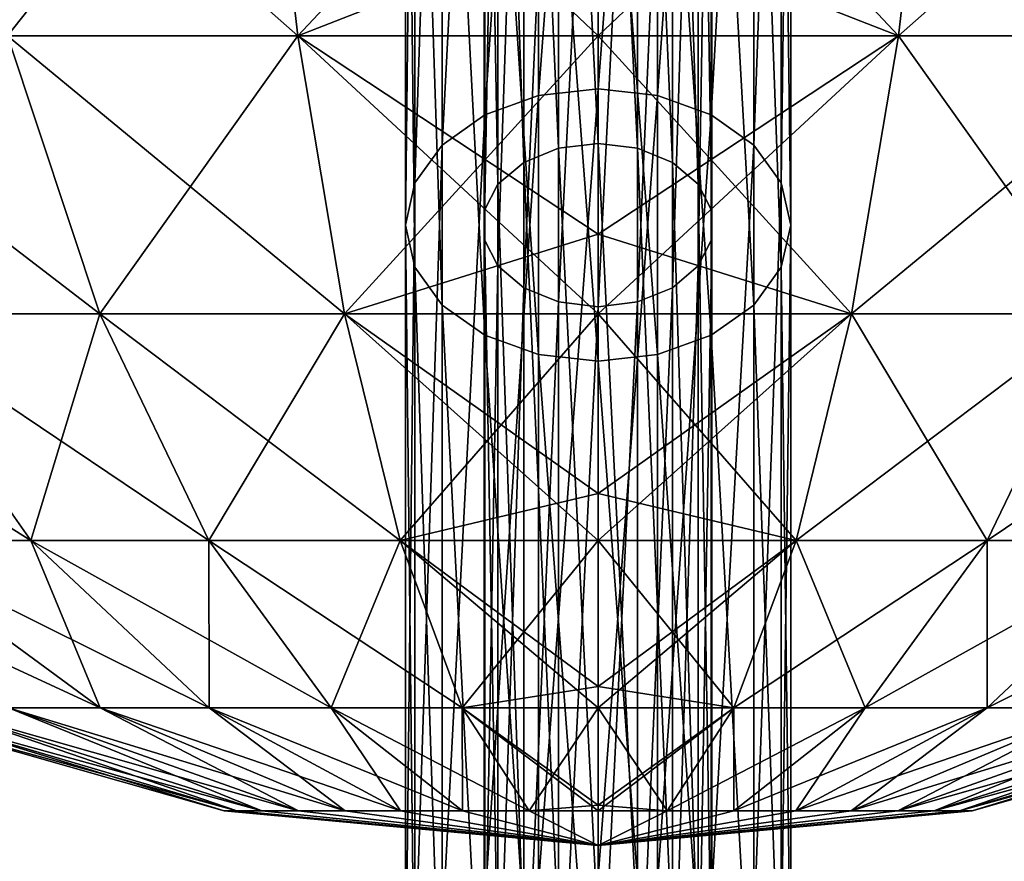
# Model space of a CAD drawing. Header units: millimetres. Extents: x -125 to 125, y -812 to 66.
# Tile 13 of 29: x -23 to 16, y -103 to -71. Entities that reach past the tile are written whole.
import ezdxf

# ---------------------------------------------------------------- set-up
doc = ezdxf.new("R2010")
doc.units = ezdxf.units.MM
doc.header["$LTSCALE"] = 52.148148
for name, color, linetype in [('12', 7, 'CONTINUOUS'), ('13', 7, 'CONTINUOUS'), ('21', 7, 'CONTINUOUS'), ('22', 7, 'CONTINUOUS'), ('27', 7, 'CONTINUOUS'), ('28', 7, 'CONTINUOUS')]:
    doc.layers.add(name, color=color, linetype=linetype)

msp = doc.modelspace()

# ---------------------------------------------------------------- linework, layer by layer
at = {"layer": '12', "color": 250, "linetype": 'Continuous', "true_color": 0x1c1c1c}
for points in [[(-13.126, -58.707, 114.218), (-25.805, -58.707, 110.61), (-11.694, -71.169, 106.555), (-13.126, -58.707, 114.218)], [(-11.694, -71.169, 106.555), (-25.805, -58.707, 110.61), (-22.989, -71.169, 103.341), (-11.694, -71.169, 106.555)], [(-25.805, -58.707, -22.61), (-13.126, -58.707, -26.218), (-22.989, -71.169, -15.341), (-25.805, -58.707, -22.61)], [(-22.989, -71.169, -15.341), (-13.126, -58.707, -26.218), (-11.694, -71.169, -18.555), (-22.989, -71.169, -15.341)], [(0, -66.602, 110.872), (-13.126, -58.707, 114.218), (0, -71.169, 107.639), (0, -66.602, 110.872)], [(0, -71.169, 107.639), (-13.126, -58.707, 114.218), (-11.694, -71.169, 106.555), (0, -71.169, 107.639)], [(-13.126, -58.707, -26.218), (0, -58.707, -27.434), (-11.694, -71.169, -18.555), (-13.126, -58.707, -26.218)], [(0, -58.707, -27.434), (0, -66.602, -22.872), (-11.694, -71.169, -18.555), (0, -58.707, -27.434)], [(-11.694, -71.169, -18.555), (0, -66.602, -22.872), (0, -71.169, -19.639), (-11.694, -71.169, -18.555)], [(-22.989, -71.169, 103.341), (-33.501, -71.169, 98.107), (-19.397, -81.994, 94.069), (-22.989, -71.169, 103.341)], [(-19.397, -81.994, 94.069), (-33.501, -71.169, 98.107), (-28.267, -81.994, 89.652), (-19.397, -81.994, 94.069)], [(-28.267, -81.994, -1.652), (-22.989, -71.169, -15.341), (-19.397, -81.994, -6.069), (-28.267, -81.994, -1.652)], [(-11.694, -71.169, 106.555), (-22.989, -71.169, 103.341), (-9.866, -81.994, 96.781), (-11.694, -71.169, 106.555)], [(-9.866, -81.994, 96.781), (-22.989, -71.169, 103.341), (-19.397, -81.994, 94.069), (-9.866, -81.994, 96.781)], [(-22.989, -71.169, -15.341), (-11.694, -71.169, -18.555), (-19.397, -81.994, -6.069), (-22.989, -71.169, -15.341)], [(-19.397, -81.994, -6.069), (-11.694, -71.169, -18.555), (-9.866, -81.994, -8.781), (-19.397, -81.994, -6.069)], [(0, -71.169, 107.639), (-11.694, -71.169, 106.555), (0, -78.895, 100.93), (0, -71.169, 107.639)], [(0, -78.895, 100.93), (-11.694, -71.169, 106.555), (0, -81.994, 97.695), (0, -78.895, 100.93)], [(0, -81.994, 97.695), (-11.694, -71.169, 106.555), (-9.866, -81.994, 96.781), (0, -81.994, 97.695)], [(-11.694, -71.169, -18.555), (0, -71.169, -19.639), (-9.866, -81.994, -8.781), (-11.694, -71.169, -18.555)], [(0, -71.169, -19.639), (0, -78.895, -12.93), (-9.866, -81.994, -8.781), (0, -71.169, -19.639)], [(-9.866, -81.994, -8.781), (0, -78.895, -12.93), (0, -81.994, -9.695), (-9.866, -81.994, -8.781)], [(-28.267, -81.994, 89.652), (-36.174, -81.994, 83.681), (-22.078, -90.817, 79.657), (-28.267, -81.994, 89.652)], [(-22.078, -90.817, 79.657), (-36.174, -81.994, 83.681), (-28.254, -90.817, 74.993), (-22.078, -90.817, 79.657)], [(-28.267, -81.994, -1.652), (-19.397, -81.994, -6.069), (-22.078, -90.817, 8.343), (-28.267, -81.994, -1.652)], [(-28.254, -90.817, 13.007), (-28.267, -81.994, -1.652), (-22.078, -90.817, 8.343), (-28.254, -90.817, 13.007)], [(-15.15, -90.817, 83.106), (-28.267, -81.994, 89.652), (-22.078, -90.817, 79.657), (-15.15, -90.817, 83.106)], [(-19.397, -81.994, 94.069), (-28.267, -81.994, 89.652), (-15.15, -90.817, 83.106), (-19.397, -81.994, 94.069)], [(-22.078, -90.817, 8.343), (-19.397, -81.994, -6.069), (-15.15, -90.817, 4.894), (-22.078, -90.817, 8.343)], [(-19.397, -81.994, -6.069), (-9.866, -81.994, -8.781), (-15.15, -90.817, 4.894), (-19.397, -81.994, -6.069)], [(-9.866, -81.994, 96.781), (-19.397, -81.994, 94.069), (-7.706, -90.817, 85.224), (-9.866, -81.994, 96.781)], [(-7.706, -90.817, 85.224), (-19.397, -81.994, 94.069), (-15.15, -90.817, 83.106), (-7.706, -90.817, 85.224)], [(-15.15, -90.817, 4.894), (-9.866, -81.994, -8.781), (-7.706, -90.817, 2.776), (-15.15, -90.817, 4.894)], [(-9.866, -81.994, -8.781), (0, -81.994, -9.695), (-7.706, -90.817, 2.776), (-9.866, -81.994, -8.781)], [(0, -81.994, 97.695), (-9.866, -81.994, 96.781), (0, -88.994, 88.765), (0, -81.994, 97.695)], [(0, -88.994, 88.765), (-9.866, -81.994, 96.781), (0, -90.817, 85.938), (0, -88.994, 88.765)], [(0, -90.817, 85.938), (-9.866, -81.994, 96.781), (-7.706, -90.817, 85.224), (0, -90.817, 85.938)], [(0, -81.994, -9.695), (0, -88.994, -0.765), (-7.706, -90.817, 2.776), (0, -81.994, -9.695)], [(-7.706, -90.817, 2.776), (0, -88.994, -0.765), (0, -90.817, 2.062), (-7.706, -90.817, 2.776)], [(-28.254, -90.817, 74.993), (-33.467, -90.817, 69.273), (-19.379, -97.34, 65.258), (-28.254, -90.817, 74.993)], [(-19.379, -97.34, 65.258), (-33.467, -90.817, 69.273), (-22.956, -97.34, 61.335), (-19.379, -97.34, 65.258)], [(-28.254, -90.817, 13.007), (-22.078, -90.817, 8.343), (-19.379, -97.34, 22.742), (-28.254, -90.817, 13.007)], [(-22.956, -97.34, 26.665), (-28.254, -90.817, 13.007), (-19.379, -97.34, 22.742), (-22.956, -97.34, 26.665)], [(-22.078, -90.817, 79.657), (-28.254, -90.817, 74.993), (-15.143, -97.34, 68.457), (-22.078, -90.817, 79.657)], [(-15.143, -97.34, 68.457), (-28.254, -90.817, 74.993), (-19.379, -97.34, 65.258), (-15.143, -97.34, 68.457)], [(-22.078, -90.817, 8.343), (-15.15, -90.817, 4.894), (-15.143, -97.34, 19.543), (-22.078, -90.817, 8.343)], [(-19.379, -97.34, 22.742), (-22.078, -90.817, 8.343), (-15.143, -97.34, 19.543), (-19.379, -97.34, 22.742)], [(-15.15, -90.817, 83.106), (-22.078, -90.817, 79.657), (-10.391, -97.34, 70.823), (-15.15, -90.817, 83.106)], [(-10.391, -97.34, 70.823), (-22.078, -90.817, 79.657), (-15.143, -97.34, 68.457), (-10.391, -97.34, 70.823)], [(-7.706, -90.817, 85.224), (-15.15, -90.817, 83.106), (-5.286, -97.34, 72.276), (-7.706, -90.817, 85.224)], [(-15.15, -90.817, 4.894), (-7.706, -90.817, 2.776), (-10.391, -97.34, 17.177), (-15.15, -90.817, 4.894)], [(-15.143, -97.34, 19.543), (-15.15, -90.817, 4.894), (-10.391, -97.34, 17.177), (-15.143, -97.34, 19.543)], [(-5.286, -97.34, 72.276), (-15.15, -90.817, 83.106), (-10.391, -97.34, 70.823), (-5.286, -97.34, 72.276)], [(-10.391, -97.34, 17.177), (-7.706, -90.817, 2.776), (-5.286, -97.34, 15.724), (-10.391, -97.34, 17.177)], [(0, -90.817, 85.938), (-7.706, -90.817, 85.224), (0, -96.503, 74.852), (0, -90.817, 85.938)], [(0, -96.503, 74.852), (-7.706, -90.817, 85.224), (0, -97.34, 72.766), (0, -96.503, 74.852)], [(0, -97.34, 72.766), (-7.706, -90.817, 85.224), (-5.286, -97.34, 72.276), (0, -97.34, 72.766)], [(-7.706, -90.817, 2.776), (0, -90.817, 2.062), (-5.286, -97.34, 15.724), (-7.706, -90.817, 2.776)], [(0, -90.817, 2.062), (0, -96.503, 13.148), (-5.286, -97.34, 15.724), (0, -90.817, 2.062)], [(-5.286, -97.34, 15.724), (0, -96.503, 13.148), (0, -97.34, 15.234), (-5.286, -97.34, 15.724)], [(-14.56, -101.343, 42.651), (-14.56, -101.343, 45.349), (-28.643, -97.34, 41.346), (-14.56, -101.343, 42.651)], [(-14.56, -101.343, 42.651), (-28.643, -97.34, 41.346), (-27.668, -97.34, 36.128), (-14.56, -101.343, 42.651)], [(-14.56, -101.343, 45.349), (-14.064, -101.343, 48.002), (-28.643, -97.34, 46.654), (-14.56, -101.343, 45.349)], [(-14.56, -101.343, 45.349), (-28.643, -97.34, 46.654), (-28.643, -97.34, 41.346), (-14.56, -101.343, 45.349)], [(-14.064, -101.343, 48.002), (-27.668, -97.34, 51.872), (-28.643, -97.34, 46.654), (-14.064, -101.343, 48.002)], [(-14.064, -101.343, 39.998), (-14.56, -101.343, 42.651), (-27.668, -97.34, 36.128), (-14.064, -101.343, 39.998)], [(-14.064, -101.343, 39.998), (-27.668, -97.34, 36.128), (-25.75, -97.34, 31.178), (-14.064, -101.343, 39.998)], [(-14.064, -101.343, 48.002), (-13.089, -101.343, 50.518), (-27.668, -97.34, 51.872), (-14.064, -101.343, 48.002)], [(-13.089, -101.343, 50.518), (-25.75, -97.34, 56.822), (-27.668, -97.34, 51.872), (-13.089, -101.343, 50.518)], [(-13.089, -101.343, 37.482), (-14.064, -101.343, 39.998), (-25.75, -97.34, 31.178), (-13.089, -101.343, 37.482)], [(-13.089, -101.343, 37.482), (-25.75, -97.34, 31.178), (-22.956, -97.34, 26.665), (-13.089, -101.343, 37.482)], [(-13.089, -101.343, 50.518), (-11.669, -101.343, 52.812), (-25.75, -97.34, 56.822), (-13.089, -101.343, 50.518)], [(-11.669, -101.343, 52.812), (-22.956, -97.34, 61.335), (-25.75, -97.34, 56.822), (-11.669, -101.343, 52.812)], [(-11.669, -101.343, 35.188), (-13.089, -101.343, 37.482), (-22.956, -97.34, 26.665), (-11.669, -101.343, 35.188)], [(-11.669, -101.343, 35.188), (-22.956, -97.34, 26.665), (-19.379, -97.34, 22.742), (-11.669, -101.343, 35.188)], [(-11.669, -101.343, 52.812), (-9.851, -101.343, 54.806), (-22.956, -97.34, 61.335), (-11.669, -101.343, 52.812)], [(-9.851, -101.343, 54.806), (-19.379, -97.34, 65.258), (-22.956, -97.34, 61.335), (-9.851, -101.343, 54.806)], [(-9.851, -101.343, 33.194), (-11.669, -101.343, 35.188), (-19.379, -97.34, 22.742), (-9.851, -101.343, 33.194)], [(-9.851, -101.343, 33.194), (-19.379, -97.34, 22.742), (-15.143, -97.34, 19.543), (-9.851, -101.343, 33.194)], [(-9.851, -101.343, 54.806), (-7.698, -101.343, 56.432), (-19.379, -97.34, 65.258), (-9.851, -101.343, 54.806)], [(-7.698, -101.343, 56.432), (-15.143, -97.34, 68.457), (-19.379, -97.34, 65.258), (-7.698, -101.343, 56.432)], [(-7.698, -101.343, 31.568), (-9.851, -101.343, 33.194), (-15.143, -97.34, 19.543), (-7.698, -101.343, 31.568)], [(-7.698, -101.343, 31.568), (-15.143, -97.34, 19.543), (-10.391, -97.34, 17.177), (-7.698, -101.343, 31.568)], [(-7.698, -101.343, 56.432), (-5.282, -101.343, 57.635), (-15.143, -97.34, 68.457), (-7.698, -101.343, 56.432)], [(-5.282, -101.343, 57.635), (-10.391, -97.34, 70.823), (-15.143, -97.34, 68.457), (-5.282, -101.343, 57.635)], [(-5.282, -101.343, 30.365), (-7.698, -101.343, 31.568), (-10.391, -97.34, 17.177), (-5.282, -101.343, 30.365)], [(-5.282, -101.343, 30.365), (-10.391, -97.34, 17.177), (-5.286, -97.34, 15.724), (-5.282, -101.343, 30.365)], [(-2.687, -101.343, 58.373), (-5.286, -97.34, 72.276), (-10.391, -97.34, 70.823), (-2.687, -101.343, 58.373)], [(-5.282, -101.343, 57.635), (-2.687, -101.343, 58.373), (-10.391, -97.34, 70.823), (-5.282, -101.343, 57.635)], [(0, -97.34, 72.766), (-5.286, -97.34, 72.276), (0, -101.128, 59.733), (0, -97.34, 72.766)], [(-2.687, -101.343, 29.627), (-5.282, -101.343, 30.365), (-5.286, -97.34, 15.724), (-2.687, -101.343, 29.627)], [(-2.687, -101.343, 29.627), (-5.286, -97.34, 15.724), (0, -97.34, 15.234), (-2.687, -101.343, 29.627)], [(-2.687, -101.343, 58.373), (0, -101.343, 58.622), (-5.286, -97.34, 72.276), (-2.687, -101.343, 58.373)], [(-5.286, -97.34, 72.276), (0, -101.343, 58.622), (0, -101.128, 59.733), (-5.286, -97.34, 72.276)], [(-2.687, -101.343, 29.627), (0, -97.34, 15.234), (0, -101.128, 28.267), (-2.687, -101.343, 29.627)], [(0, -101.343, 29.378), (-2.687, -101.343, 29.627), (0, -101.128, 28.267), (0, -101.343, 29.378)], [(-14.064, -101.343, 39.998), (0, -102.691, 44), (-14.56, -101.343, 42.651), (-14.064, -101.343, 39.998)], [(-14.56, -101.343, 42.651), (0, -102.691, 44), (-14.56, -101.343, 45.349), (-14.56, -101.343, 42.651)], [(-14.56, -101.343, 45.349), (0, -102.691, 44), (-14.064, -101.343, 48.002), (-14.56, -101.343, 45.349)], [(-13.089, -101.343, 37.482), (0, -102.691, 44), (-14.064, -101.343, 39.998), (-13.089, -101.343, 37.482)], [(-14.064, -101.343, 48.002), (0, -102.691, 44), (-13.089, -101.343, 50.518), (-14.064, -101.343, 48.002)], [(-11.669, -101.343, 35.188), (0, -102.691, 44), (-13.089, -101.343, 37.482), (-11.669, -101.343, 35.188)], [(-13.089, -101.343, 50.518), (0, -102.691, 44), (-11.669, -101.343, 52.812), (-13.089, -101.343, 50.518)], [(-9.851, -101.343, 33.194), (0, -102.691, 44), (-11.669, -101.343, 35.188), (-9.851, -101.343, 33.194)], [(-11.669, -101.343, 52.812), (0, -102.691, 44), (-9.851, -101.343, 54.806), (-11.669, -101.343, 52.812)], [(-7.698, -101.343, 31.568), (0, -102.691, 44), (-9.851, -101.343, 33.194), (-7.698, -101.343, 31.568)], [(-9.851, -101.343, 54.806), (0, -102.691, 44), (-7.698, -101.343, 56.432), (-9.851, -101.343, 54.806)], [(-5.282, -101.343, 30.365), (0, -102.691, 44), (-7.698, -101.343, 31.568), (-5.282, -101.343, 30.365)], [(-7.698, -101.343, 56.432), (0, -102.691, 44), (-5.282, -101.343, 57.635), (-7.698, -101.343, 56.432)], [(-2.687, -101.343, 29.627), (0, -102.691, 44), (-5.282, -101.343, 30.365), (-2.687, -101.343, 29.627)], [(-5.282, -101.343, 57.635), (0, -102.691, 44), (-2.687, -101.343, 58.373), (-5.282, -101.343, 57.635)], [(-2.687, -101.343, 58.373), (0, -102.691, 44), (0, -101.343, 58.622), (-2.687, -101.343, 58.373)], [(0, -101.343, 29.378), (0, -102.691, 44), (-2.687, -101.343, 29.627), (0, -101.343, 29.378)]]:
    msp.add_3dface(points, dxfattribs=at)
at = {"layer": '13', "color": 250, "linetype": 'Continuous', "true_color": 0x1c1c1c}
for points in [[(0, -58.707, 115.434), (0, -66.602, 110.872), (11.694, -71.169, 106.555), (0, -58.707, 115.434)], [(13.126, -58.707, 114.218), (0, -58.707, 115.434), (11.694, -71.169, 106.555), (13.126, -58.707, 114.218)], [(0, -71.169, -19.639), (0, -66.602, -22.872), (13.126, -58.707, -26.218), (0, -71.169, -19.639)], [(0, -71.169, -19.639), (13.126, -58.707, -26.218), (11.694, -71.169, -18.555), (0, -71.169, -19.639)], [(13.126, -58.707, -26.218), (25.805, -58.707, -22.61), (11.694, -71.169, -18.555), (13.126, -58.707, -26.218)], [(11.694, -71.169, -18.555), (25.805, -58.707, -22.61), (22.989, -71.169, -15.341), (11.694, -71.169, -18.555)], [(22.989, -71.169, 103.341), (13.126, -58.707, 114.218), (11.694, -71.169, 106.555), (22.989, -71.169, 103.341)], [(25.805, -58.707, 110.61), (13.126, -58.707, 114.218), (22.989, -71.169, 103.341), (25.805, -58.707, 110.61)], [(0, -66.602, 110.872), (0, -71.169, 107.639), (11.694, -71.169, 106.555), (0, -66.602, 110.872)], [(0, -81.994, -9.695), (11.694, -71.169, -18.555), (9.866, -81.994, -8.781), (0, -81.994, -9.695)], [(0, -71.169, 107.639), (0, -78.895, 100.93), (9.866, -81.994, 96.781), (0, -71.169, 107.639)], [(11.694, -71.169, 106.555), (0, -71.169, 107.639), (9.866, -81.994, 96.781), (11.694, -71.169, 106.555)], [(0, -78.895, -12.93), (0, -71.169, -19.639), (11.694, -71.169, -18.555), (0, -78.895, -12.93)], [(0, -81.994, -9.695), (0, -78.895, -12.93), (11.694, -71.169, -18.555), (0, -81.994, -9.695)], [(11.694, -71.169, -18.555), (22.989, -71.169, -15.341), (9.866, -81.994, -8.781), (11.694, -71.169, -18.555)], [(9.866, -81.994, -8.781), (22.989, -71.169, -15.341), (19.397, -81.994, -6.069), (9.866, -81.994, -8.781)], [(19.397, -81.994, 94.069), (11.694, -71.169, 106.555), (9.866, -81.994, 96.781), (19.397, -81.994, 94.069)], [(22.989, -71.169, 103.341), (11.694, -71.169, 106.555), (19.397, -81.994, 94.069), (22.989, -71.169, 103.341)], [(0, -78.895, 100.93), (0, -81.994, 97.695), (9.866, -81.994, 96.781), (0, -78.895, 100.93)], [(0, -81.994, 97.695), (0, -88.994, 88.765), (7.706, -90.817, 85.224), (0, -81.994, 97.695)], [(9.866, -81.994, 96.781), (0, -81.994, 97.695), (7.706, -90.817, 85.224), (9.866, -81.994, 96.781)], [(0, -88.994, -0.765), (0, -81.994, -9.695), (9.866, -81.994, -8.781), (0, -88.994, -0.765)], [(0, -90.817, 2.062), (0, -88.994, -0.765), (9.866, -81.994, -8.781), (0, -90.817, 2.062)], [(0, -90.817, 2.062), (9.866, -81.994, -8.781), (7.706, -90.817, 2.776), (0, -90.817, 2.062)], [(15.15, -90.817, 83.106), (9.866, -81.994, 96.781), (7.706, -90.817, 85.224), (15.15, -90.817, 83.106)], [(9.866, -81.994, -8.781), (19.397, -81.994, -6.069), (7.706, -90.817, 2.776), (9.866, -81.994, -8.781)], [(7.706, -90.817, 2.776), (19.397, -81.994, -6.069), (15.15, -90.817, 4.894), (7.706, -90.817, 2.776)], [(19.397, -81.994, 94.069), (9.866, -81.994, 96.781), (15.15, -90.817, 83.106), (19.397, -81.994, 94.069)], [(19.397, -81.994, -6.069), (28.267, -81.994, -1.652), (15.15, -90.817, 4.894), (19.397, -81.994, -6.069)], [(15.15, -90.817, 4.894), (28.267, -81.994, -1.652), (22.078, -90.817, 8.343), (15.15, -90.817, 4.894)], [(22.078, -90.817, 79.657), (19.397, -81.994, 94.069), (15.15, -90.817, 83.106), (22.078, -90.817, 79.657)], [(0, -88.994, 88.765), (0, -90.817, 85.938), (7.706, -90.817, 85.224), (0, -88.994, 88.765)], [(0, -90.817, 85.938), (0, -96.503, 74.852), (5.286, -97.34, 72.276), (0, -90.817, 85.938)], [(7.706, -90.817, 85.224), (0, -90.817, 85.938), (5.286, -97.34, 72.276), (7.706, -90.817, 85.224)], [(0, -96.503, 13.148), (0, -90.817, 2.062), (7.706, -90.817, 2.776), (0, -96.503, 13.148)], [(0, -97.34, 15.234), (0, -96.503, 13.148), (7.706, -90.817, 2.776), (0, -97.34, 15.234)], [(0, -97.34, 15.234), (7.706, -90.817, 2.776), (5.286, -97.34, 15.724), (0, -97.34, 15.234)], [(7.706, -90.817, 2.776), (15.15, -90.817, 4.894), (5.286, -97.34, 15.724), (7.706, -90.817, 2.776)], [(5.286, -97.34, 15.724), (15.15, -90.817, 4.894), (10.391, -97.34, 17.177), (5.286, -97.34, 15.724)], [(10.391, -97.34, 70.823), (7.706, -90.817, 85.224), (5.286, -97.34, 72.276), (10.391, -97.34, 70.823)], [(15.15, -90.817, 83.106), (7.706, -90.817, 85.224), (10.391, -97.34, 70.823), (15.15, -90.817, 83.106)], [(15.15, -90.817, 4.894), (22.078, -90.817, 8.343), (10.391, -97.34, 17.177), (15.15, -90.817, 4.894)], [(10.391, -97.34, 17.177), (22.078, -90.817, 8.343), (15.143, -97.34, 19.543), (10.391, -97.34, 17.177)], [(15.143, -97.34, 68.457), (15.15, -90.817, 83.106), (10.391, -97.34, 70.823), (15.143, -97.34, 68.457)], [(22.078, -90.817, 8.343), (28.254, -90.817, 13.007), (15.143, -97.34, 19.543), (22.078, -90.817, 8.343)], [(15.143, -97.34, 19.543), (28.254, -90.817, 13.007), (19.379, -97.34, 22.742), (15.143, -97.34, 19.543)], [(22.078, -90.817, 79.657), (15.15, -90.817, 83.106), (15.143, -97.34, 68.457), (22.078, -90.817, 79.657)], [(19.379, -97.34, 65.258), (22.078, -90.817, 79.657), (15.143, -97.34, 68.457), (19.379, -97.34, 65.258)], [(0, -96.503, 74.852), (0, -97.34, 72.766), (5.286, -97.34, 72.276), (0, -96.503, 74.852)], [(0, -97.34, 72.766), (0, -101.128, 59.733), (2.687, -101.343, 58.373), (0, -97.34, 72.766)], [(5.286, -97.34, 72.276), (0, -97.34, 72.766), (2.687, -101.343, 58.373), (5.286, -97.34, 72.276)], [(0, -101.128, 28.267), (0, -97.34, 15.234), (5.286, -97.34, 15.724), (0, -101.128, 28.267)], [(0, -101.343, 29.378), (0, -101.128, 28.267), (5.286, -97.34, 15.724), (0, -101.343, 29.378)], [(0, -101.343, 29.378), (5.286, -97.34, 15.724), (2.687, -101.343, 29.627), (0, -101.343, 29.378)], [(5.282, -101.343, 57.635), (5.286, -97.34, 72.276), (2.687, -101.343, 58.373), (5.282, -101.343, 57.635)], [(2.687, -101.343, 29.627), (10.391, -97.34, 17.177), (5.282, -101.343, 30.365), (2.687, -101.343, 29.627)], [(5.286, -97.34, 15.724), (10.391, -97.34, 17.177), (2.687, -101.343, 29.627), (5.286, -97.34, 15.724)], [(7.698, -101.343, 56.432), (10.391, -97.34, 70.823), (5.282, -101.343, 57.635), (7.698, -101.343, 56.432)], [(10.391, -97.34, 70.823), (5.286, -97.34, 72.276), (5.282, -101.343, 57.635), (10.391, -97.34, 70.823)], [(5.282, -101.343, 30.365), (15.143, -97.34, 19.543), (7.698, -101.343, 31.568), (5.282, -101.343, 30.365)], [(10.391, -97.34, 17.177), (15.143, -97.34, 19.543), (5.282, -101.343, 30.365), (10.391, -97.34, 17.177)], [(7.698, -101.343, 31.568), (19.379, -97.34, 22.742), (9.851, -101.343, 33.194), (7.698, -101.343, 31.568)], [(9.851, -101.343, 54.806), (15.143, -97.34, 68.457), (7.698, -101.343, 56.432), (9.851, -101.343, 54.806)], [(15.143, -97.34, 68.457), (10.391, -97.34, 70.823), (7.698, -101.343, 56.432), (15.143, -97.34, 68.457)], [(15.143, -97.34, 19.543), (19.379, -97.34, 22.742), (7.698, -101.343, 31.568), (15.143, -97.34, 19.543)], [(19.379, -97.34, 22.742), (22.956, -97.34, 26.665), (9.851, -101.343, 33.194), (19.379, -97.34, 22.742)], [(9.851, -101.343, 33.194), (22.956, -97.34, 26.665), (11.669, -101.343, 35.188), (9.851, -101.343, 33.194)], [(11.669, -101.343, 52.812), (19.379, -97.34, 65.258), (9.851, -101.343, 54.806), (11.669, -101.343, 52.812)], [(19.379, -97.34, 65.258), (15.143, -97.34, 68.457), (9.851, -101.343, 54.806), (19.379, -97.34, 65.258)], [(11.669, -101.343, 35.188), (25.75, -97.34, 31.178), (13.089, -101.343, 37.482), (11.669, -101.343, 35.188)], [(22.956, -97.34, 26.665), (25.75, -97.34, 31.178), (11.669, -101.343, 35.188), (22.956, -97.34, 26.665)], [(13.089, -101.343, 50.518), (22.956, -97.34, 61.335), (11.669, -101.343, 52.812), (13.089, -101.343, 50.518)], [(22.956, -97.34, 61.335), (19.379, -97.34, 65.258), (11.669, -101.343, 52.812), (22.956, -97.34, 61.335)], [(13.089, -101.343, 37.482), (27.668, -97.34, 36.128), (14.064, -101.343, 39.998), (13.089, -101.343, 37.482)], [(25.75, -97.34, 31.178), (27.668, -97.34, 36.128), (13.089, -101.343, 37.482), (25.75, -97.34, 31.178)], [(14.064, -101.343, 48.002), (25.75, -97.34, 56.822), (13.089, -101.343, 50.518), (14.064, -101.343, 48.002)], [(25.75, -97.34, 56.822), (22.956, -97.34, 61.335), (13.089, -101.343, 50.518), (25.75, -97.34, 56.822)], [(27.668, -97.34, 51.872), (25.75, -97.34, 56.822), (14.064, -101.343, 48.002), (27.668, -97.34, 51.872)], [(14.064, -101.343, 39.998), (28.643, -97.34, 41.346), (14.56, -101.343, 42.651), (14.064, -101.343, 39.998)], [(27.668, -97.34, 36.128), (28.643, -97.34, 41.346), (14.064, -101.343, 39.998), (27.668, -97.34, 36.128)], [(14.56, -101.343, 45.349), (27.668, -97.34, 51.872), (14.064, -101.343, 48.002), (14.56, -101.343, 45.349)], [(14.56, -101.343, 42.651), (28.643, -97.34, 46.654), (14.56, -101.343, 45.349), (14.56, -101.343, 42.651)], [(28.643, -97.34, 46.654), (27.668, -97.34, 51.872), (14.56, -101.343, 45.349), (28.643, -97.34, 46.654)], [(28.643, -97.34, 41.346), (28.643, -97.34, 46.654), (14.56, -101.343, 42.651), (28.643, -97.34, 41.346)], [(0, -101.128, 59.733), (0, -101.343, 58.622), (2.687, -101.343, 58.373), (0, -101.128, 59.733)], [(0, -102.691, 44), (7.698, -101.343, 56.432), (5.282, -101.343, 57.635), (0, -102.691, 44)], [(0, -102.691, 44), (5.282, -101.343, 57.635), (2.687, -101.343, 58.373), (0, -102.691, 44)], [(0, -102.691, 44), (0, -101.343, 29.378), (2.687, -101.343, 29.627), (0, -102.691, 44)], [(0, -101.343, 58.622), (0, -102.691, 44), (2.687, -101.343, 58.373), (0, -101.343, 58.622)], [(0, -102.691, 44), (2.687, -101.343, 29.627), (5.282, -101.343, 30.365), (0, -102.691, 44)], [(0, -102.691, 44), (5.282, -101.343, 30.365), (7.698, -101.343, 31.568), (0, -102.691, 44)], [(0, -102.691, 44), (7.698, -101.343, 31.568), (9.851, -101.343, 33.194), (0, -102.691, 44)], [(0, -102.691, 44), (9.851, -101.343, 33.194), (11.669, -101.343, 35.188), (0, -102.691, 44)], [(0, -102.691, 44), (11.669, -101.343, 35.188), (13.089, -101.343, 37.482), (0, -102.691, 44)], [(0, -102.691, 44), (13.089, -101.343, 37.482), (14.064, -101.343, 39.998), (0, -102.691, 44)], [(0, -102.691, 44), (14.064, -101.343, 39.998), (14.56, -101.343, 42.651), (0, -102.691, 44)], [(0, -102.691, 44), (14.56, -101.343, 42.651), (14.56, -101.343, 45.349), (0, -102.691, 44)], [(0, -102.691, 44), (14.56, -101.343, 45.349), (14.064, -101.343, 48.002), (0, -102.691, 44)], [(0, -102.691, 44), (14.064, -101.343, 48.002), (13.089, -101.343, 50.518), (0, -102.691, 44)], [(0, -102.691, 44), (13.089, -101.343, 50.518), (11.669, -101.343, 52.812), (0, -102.691, 44)], [(0, -102.691, 44), (11.669, -101.343, 52.812), (9.851, -101.343, 54.806), (0, -102.691, 44)], [(0, -102.691, 44), (9.851, -101.343, 54.806), (7.698, -101.343, 56.432), (0, -102.691, 44)]]:
    msp.add_3dface(points, dxfattribs=at)
at = {"layer": '21', "color": 253, "linetype": 'Continuous', "true_color": 0xa2afbf}
for points in [[(0, -42.535, -170.722), (0, -73.233, -201.42), (-2.318, -73.492, -201.161), (0, -42.535, -170.722)], [(-2.318, -42.794, -170.463), (0, -42.535, -170.722), (-2.318, -73.492, -201.161), (-2.318, -42.794, -170.463)], [(-4.408, -74.246, -200.407), (-2.318, -42.794, -170.463), (-2.318, -73.492, -201.161), (-4.408, -74.246, -200.407)], [(-4.408, -43.547, -169.709), (-2.318, -42.794, -170.463), (-4.408, -74.246, -200.407), (-4.408, -43.547, -169.709)], [(-6.068, -75.419, -199.234), (-4.408, -43.547, -169.709), (-4.408, -74.246, -200.407), (-6.068, -75.419, -199.234)], [(-6.068, -44.721, -168.536), (-4.408, -43.547, -169.709), (-6.068, -75.419, -199.234), (-6.068, -44.721, -168.536)], [(-7.133, -76.897, -197.756), (-6.068, -44.721, -168.536), (-6.068, -75.419, -199.234), (-7.133, -76.897, -197.756)], [(-7.133, -46.199, -167.058), (-6.068, -44.721, -168.536), (-7.133, -76.897, -197.756), (-7.133, -46.199, -167.058)], [(-7.5, -78.536, -196.117), (-7.133, -46.199, -167.058), (-7.133, -76.897, -197.756), (-7.5, -78.536, -196.117)], [(-7.5, -47.838, -165.419), (-7.133, -46.199, -167.058), (-7.5, -78.536, -196.117), (-7.5, -47.838, -165.419)], [(-7.133, -80.175, -194.478), (-7.5, -47.838, -165.419), (-7.5, -78.536, -196.117), (-7.133, -80.175, -194.478)], [(-7.133, -49.477, -163.78), (-7.5, -47.838, -165.419), (-7.133, -80.175, -194.478), (-7.133, -49.477, -163.78)], [(-6.068, -81.653, -193), (-7.133, -49.477, -163.78), (-7.133, -80.175, -194.478), (-6.068, -81.653, -193)], [(-6.068, -50.955, -162.302), (-7.133, -49.477, -163.78), (-6.068, -81.653, -193), (-6.068, -50.955, -162.302)], [(-4.408, -52.128, -161.128), (-6.068, -50.955, -162.302), (-4.408, -82.827, -191.827), (-4.408, -52.128, -161.128)], [(-4.408, -82.827, -191.827), (-6.068, -50.955, -162.302), (-6.068, -81.653, -193), (-4.408, -82.827, -191.827)], [(-2.318, -52.882, -160.375), (-4.408, -52.128, -161.128), (-2.318, -83.58, -191.073), (-2.318, -52.882, -160.375)], [(-2.318, -83.58, -191.073), (-4.408, -52.128, -161.128), (-4.408, -82.827, -191.827), (-2.318, -83.58, -191.073)], [(0, -83.839, -190.814), (-2.318, -52.882, -160.375), (-2.318, -83.58, -191.073), (0, -83.839, -190.814)], [(0, -53.141, -160.116), (-2.318, -52.882, -160.375), (0, -83.839, -190.814), (0, -53.141, -160.116)], [(-4.408, -104.944, -231.106), (-2.318, -73.492, -201.161), (-2.318, -104.19, -231.859), (-4.408, -104.944, -231.106)], [(-4.408, -74.246, -200.407), (-2.318, -73.492, -201.161), (-4.408, -104.944, -231.106), (-4.408, -74.246, -200.407)], [(-2.318, -73.492, -201.161), (0, -73.233, -201.42), (-2.318, -104.19, -231.859), (-2.318, -73.492, -201.161)], [(0, -73.233, -201.42), (0, -103.931, -232.118), (-2.318, -104.19, -231.859), (0, -73.233, -201.42)], [(-6.068, -75.419, -199.234), (-4.408, -74.246, -200.407), (-6.068, -106.117, -229.932), (-6.068, -75.419, -199.234)], [(-6.068, -106.117, -229.932), (-4.408, -74.246, -200.407), (-4.408, -104.944, -231.106), (-6.068, -106.117, -229.932)], [(-7.133, -76.897, -197.756), (-6.068, -75.419, -199.234), (-7.133, -107.595, -228.454), (-7.133, -76.897, -197.756)], [(-7.133, -107.595, -228.454), (-6.068, -75.419, -199.234), (-6.068, -106.117, -229.932), (-7.133, -107.595, -228.454)], [(-7.5, -109.234, -226.815), (-7.133, -76.897, -197.756), (-7.133, -107.595, -228.454), (-7.5, -109.234, -226.815)], [(-7.5, -78.536, -196.117), (-7.133, -76.897, -197.756), (-7.5, -109.234, -226.815), (-7.5, -78.536, -196.117)], [(-7.133, -110.873, -225.176), (-7.5, -78.536, -196.117), (-7.5, -109.234, -226.815), (-7.133, -110.873, -225.176)], [(-7.133, -80.175, -194.478), (-7.5, -78.536, -196.117), (-7.133, -110.873, -225.176), (-7.133, -80.175, -194.478)], [(-6.068, -112.351, -223.698), (-7.133, -80.175, -194.478), (-7.133, -110.873, -225.176), (-6.068, -112.351, -223.698)], [(-6.068, -81.653, -193), (-7.133, -80.175, -194.478), (-6.068, -112.351, -223.698), (-6.068, -81.653, -193)], [(-4.408, -113.525, -222.525), (-6.068, -81.653, -193), (-6.068, -112.351, -223.698), (-4.408, -113.525, -222.525)], [(-4.408, -82.827, -191.827), (-6.068, -81.653, -193), (-4.408, -113.525, -222.525), (-4.408, -82.827, -191.827)], [(-2.318, -114.278, -221.771), (-4.408, -82.827, -191.827), (-4.408, -113.525, -222.525), (-2.318, -114.278, -221.771)], [(-2.318, -83.58, -191.073), (-4.408, -82.827, -191.827), (-2.318, -114.278, -221.771), (-2.318, -83.58, -191.073)], [(0, -114.537, -221.512), (-2.318, -83.58, -191.073), (-2.318, -114.278, -221.771), (0, -114.537, -221.512)], [(0, -83.839, -190.814), (-2.318, -83.58, -191.073), (0, -114.537, -221.512), (0, -83.839, -190.814)]]:
    msp.add_3dface(points, dxfattribs=at)
at = {"layer": '22', "color": 253, "linetype": 'Continuous', "true_color": 0xa2afbf}
for points in [[(0, -73.233, -201.42), (0, -42.535, -170.722), (2.318, -42.794, -170.463), (0, -73.233, -201.42)], [(0, -73.233, -201.42), (2.318, -42.794, -170.463), (2.318, -73.492, -201.161), (0, -73.233, -201.42)], [(2.318, -42.794, -170.463), (4.408, -43.547, -169.709), (2.318, -73.492, -201.161), (2.318, -42.794, -170.463)], [(2.318, -73.492, -201.161), (4.408, -43.547, -169.709), (4.408, -74.246, -200.407), (2.318, -73.492, -201.161)], [(4.408, -43.547, -169.709), (6.068, -44.721, -168.536), (4.408, -74.246, -200.407), (4.408, -43.547, -169.709)], [(4.408, -74.246, -200.407), (6.068, -44.721, -168.536), (6.068, -75.419, -199.234), (4.408, -74.246, -200.407)], [(6.068, -44.721, -168.536), (7.133, -46.199, -167.058), (6.068, -75.419, -199.234), (6.068, -44.721, -168.536)], [(6.068, -75.419, -199.234), (7.133, -46.199, -167.058), (7.133, -76.897, -197.756), (6.068, -75.419, -199.234)], [(7.133, -46.199, -167.058), (7.5, -47.838, -165.419), (7.133, -76.897, -197.756), (7.133, -46.199, -167.058)], [(7.5, -47.838, -165.419), (7.133, -49.477, -163.78), (7.5, -78.536, -196.117), (7.5, -47.838, -165.419)], [(7.133, -76.897, -197.756), (7.5, -47.838, -165.419), (7.5, -78.536, -196.117), (7.133, -76.897, -197.756)], [(7.133, -49.477, -163.78), (6.068, -50.955, -162.302), (7.133, -80.175, -194.478), (7.133, -49.477, -163.78)], [(7.5, -78.536, -196.117), (7.133, -49.477, -163.78), (7.133, -80.175, -194.478), (7.5, -78.536, -196.117)], [(6.068, -50.955, -162.302), (4.408, -52.128, -161.128), (6.068, -81.653, -193), (6.068, -50.955, -162.302)], [(7.133, -80.175, -194.478), (6.068, -50.955, -162.302), (6.068, -81.653, -193), (7.133, -80.175, -194.478)], [(4.408, -52.128, -161.128), (2.318, -52.882, -160.375), (4.408, -82.827, -191.827), (4.408, -52.128, -161.128)], [(6.068, -81.653, -193), (4.408, -52.128, -161.128), (4.408, -82.827, -191.827), (6.068, -81.653, -193)], [(2.318, -52.882, -160.375), (0, -53.141, -160.116), (2.318, -83.58, -191.073), (2.318, -52.882, -160.375)], [(4.408, -82.827, -191.827), (2.318, -52.882, -160.375), (2.318, -83.58, -191.073), (4.408, -82.827, -191.827)], [(0, -53.141, -160.116), (0, -83.839, -190.814), (2.318, -83.58, -191.073), (0, -53.141, -160.116)], [(0, -103.931, -232.118), (0, -73.233, -201.42), (2.318, -73.492, -201.161), (0, -103.931, -232.118)], [(0, -103.931, -232.118), (2.318, -73.492, -201.161), (2.318, -104.19, -231.859), (0, -103.931, -232.118)], [(2.318, -73.492, -201.161), (4.408, -74.246, -200.407), (2.318, -104.19, -231.859), (2.318, -73.492, -201.161)], [(2.318, -104.19, -231.859), (4.408, -74.246, -200.407), (4.408, -104.944, -231.106), (2.318, -104.19, -231.859)], [(4.408, -74.246, -200.407), (6.068, -75.419, -199.234), (4.408, -104.944, -231.106), (4.408, -74.246, -200.407)], [(4.408, -104.944, -231.106), (6.068, -75.419, -199.234), (6.068, -106.117, -229.932), (4.408, -104.944, -231.106)], [(6.068, -75.419, -199.234), (7.133, -76.897, -197.756), (6.068, -106.117, -229.932), (6.068, -75.419, -199.234)], [(6.068, -106.117, -229.932), (7.133, -76.897, -197.756), (7.133, -107.595, -228.454), (6.068, -106.117, -229.932)], [(7.133, -76.897, -197.756), (7.5, -78.536, -196.117), (7.133, -107.595, -228.454), (7.133, -76.897, -197.756)], [(7.5, -78.536, -196.117), (7.133, -80.175, -194.478), (7.5, -109.234, -226.815), (7.5, -78.536, -196.117)], [(7.133, -107.595, -228.454), (7.5, -78.536, -196.117), (7.5, -109.234, -226.815), (7.133, -107.595, -228.454)], [(7.133, -80.175, -194.478), (6.068, -81.653, -193), (7.133, -110.873, -225.176), (7.133, -80.175, -194.478)], [(7.5, -109.234, -226.815), (7.133, -80.175, -194.478), (7.133, -110.873, -225.176), (7.5, -109.234, -226.815)], [(6.068, -81.653, -193), (4.408, -82.827, -191.827), (6.068, -112.351, -223.698), (6.068, -81.653, -193)], [(7.133, -110.873, -225.176), (6.068, -81.653, -193), (6.068, -112.351, -223.698), (7.133, -110.873, -225.176)], [(4.408, -82.827, -191.827), (2.318, -83.58, -191.073), (4.408, -113.525, -222.525), (4.408, -82.827, -191.827)], [(6.068, -112.351, -223.698), (4.408, -82.827, -191.827), (4.408, -113.525, -222.525), (6.068, -112.351, -223.698)], [(2.318, -83.58, -191.073), (0, -83.839, -190.814), (2.318, -114.278, -221.771), (2.318, -83.58, -191.073)], [(0, -83.839, -190.814), (0, -114.537, -221.512), (2.318, -114.278, -221.771), (0, -83.839, -190.814)], [(4.408, -113.525, -222.525), (2.318, -83.58, -191.073), (2.318, -114.278, -221.771), (4.408, -113.525, -222.525)]]:
    msp.add_3dface(points, dxfattribs=at)
at = {"layer": '27', "color": 253, "linetype": 'Continuous', "true_color": 0xa2afbf}
for points in [[(0, -44.656, -168.601), (-1.539, -44.848, -168.409), (0, -75.354, -199.299), (0, -44.656, -168.601)], [(-1.539, -44.848, -168.409), (-2.893, -45.4, -167.856), (-1.539, -75.546, -199.107), (-1.539, -44.848, -168.409)], [(0, -75.354, -199.299), (-1.539, -44.848, -168.409), (-1.539, -75.546, -199.107), (0, -75.354, -199.299)], [(-2.893, -45.4, -167.856), (-3.897, -46.247, -167.01), (-2.893, -76.099, -198.555), (-2.893, -45.4, -167.856)], [(-1.539, -75.546, -199.107), (-2.893, -45.4, -167.856), (-2.893, -76.099, -198.555), (-1.539, -75.546, -199.107)], [(-3.897, -46.247, -167.01), (-4.432, -47.285, -165.971), (-3.897, -76.945, -197.708), (-3.897, -46.247, -167.01)], [(-2.893, -76.099, -198.555), (-3.897, -46.247, -167.01), (-3.897, -76.945, -197.708), (-2.893, -76.099, -198.555)], [(-3.897, -76.945, -197.708), (-4.432, -47.285, -165.971), (-4.432, -77.983, -196.67), (-3.897, -76.945, -197.708)], [(-4.432, -47.285, -165.971), (-4.432, -48.39, -164.866), (-4.432, -77.983, -196.67), (-4.432, -47.285, -165.971)], [(-4.432, -77.983, -196.67), (-4.432, -48.39, -164.866), (-4.432, -79.089, -195.564), (-4.432, -77.983, -196.67)], [(-4.432, -48.39, -164.866), (-3.897, -49.429, -163.828), (-4.432, -79.089, -195.564), (-4.432, -48.39, -164.866)], [(-4.432, -79.089, -195.564), (-3.897, -49.429, -163.828), (-3.897, -80.127, -194.526), (-4.432, -79.089, -195.564)], [(-3.897, -49.429, -163.828), (-2.893, -50.275, -162.981), (-3.897, -80.127, -194.526), (-3.897, -49.429, -163.828)], [(-3.897, -80.127, -194.526), (-2.893, -50.275, -162.981), (-2.893, -80.974, -193.679), (-3.897, -80.127, -194.526)], [(-2.893, -50.275, -162.981), (-1.539, -50.828, -162.429), (-2.893, -80.974, -193.679), (-2.893, -50.275, -162.981)], [(-2.893, -80.974, -193.679), (-1.539, -50.828, -162.429), (-1.539, -81.526, -193.127), (-2.893, -80.974, -193.679)], [(-1.539, -50.828, -162.429), (0, -51.02, -162.237), (-1.539, -81.526, -193.127), (-1.539, -50.828, -162.429)], [(0, -51.02, -162.237), (0, -81.718, -192.935), (-1.539, -81.526, -193.127), (0, -51.02, -162.237)], [(0, -75.354, -199.299), (-1.539, -75.546, -199.107), (0, -106.052, -229.997), (0, -75.354, -199.299)], [(-1.539, -75.546, -199.107), (-2.893, -76.099, -198.555), (-1.539, -106.244, -229.805), (-1.539, -75.546, -199.107)], [(0, -106.052, -229.997), (-1.539, -75.546, -199.107), (-1.539, -106.244, -229.805), (0, -106.052, -229.997)], [(-2.893, -76.099, -198.555), (-3.897, -76.945, -197.708), (-2.893, -106.797, -229.253), (-2.893, -76.099, -198.555)], [(-1.539, -106.244, -229.805), (-2.893, -76.099, -198.555), (-2.893, -106.797, -229.253), (-1.539, -106.244, -229.805)], [(-3.897, -76.945, -197.708), (-4.432, -77.983, -196.67), (-3.897, -107.643, -228.406), (-3.897, -76.945, -197.708)], [(-2.893, -106.797, -229.253), (-3.897, -76.945, -197.708), (-3.897, -107.643, -228.406), (-2.893, -106.797, -229.253)], [(-3.897, -107.643, -228.406), (-4.432, -77.983, -196.67), (-4.432, -108.682, -227.368), (-3.897, -107.643, -228.406)], [(-4.432, -77.983, -196.67), (-4.432, -79.089, -195.564), (-4.432, -108.682, -227.368), (-4.432, -77.983, -196.67)], [(-4.432, -79.089, -195.564), (-3.897, -80.127, -194.526), (-4.432, -109.787, -226.263), (-4.432, -79.089, -195.564)], [(-4.432, -108.682, -227.368), (-4.432, -79.089, -195.564), (-4.432, -109.787, -226.263), (-4.432, -108.682, -227.368)], [(-4.432, -109.787, -226.263), (-3.897, -80.127, -194.526), (-3.897, -110.825, -225.224), (-4.432, -109.787, -226.263)], [(-3.897, -80.127, -194.526), (-2.893, -80.974, -193.679), (-3.897, -110.825, -225.224), (-3.897, -80.127, -194.526)], [(-3.897, -110.825, -225.224), (-2.893, -80.974, -193.679), (-2.893, -111.672, -224.378), (-3.897, -110.825, -225.224)], [(-2.893, -80.974, -193.679), (-1.539, -81.526, -193.127), (-2.893, -111.672, -224.378), (-2.893, -80.974, -193.679)], [(-2.893, -111.672, -224.378), (-1.539, -81.526, -193.127), (-1.539, -112.224, -223.825), (-2.893, -111.672, -224.378)], [(-1.539, -81.526, -193.127), (0, -81.718, -192.935), (-1.539, -112.224, -223.825), (-1.539, -81.526, -193.127)], [(0, -81.718, -192.935), (0, -112.416, -223.633), (-1.539, -112.224, -223.825), (0, -81.718, -192.935)]]:
    msp.add_3dface(points, dxfattribs=at)
at = {"layer": '28', "color": 253, "linetype": 'Continuous', "true_color": 0xa2afbf}
for points in [[(1.539, -44.848, -168.409), (0, -44.656, -168.601), (1.539, -75.546, -199.107), (1.539, -44.848, -168.409)], [(0, -44.656, -168.601), (0, -75.354, -199.299), (1.539, -75.546, -199.107), (0, -44.656, -168.601)], [(2.893, -76.099, -198.555), (1.539, -44.848, -168.409), (1.539, -75.546, -199.107), (2.893, -76.099, -198.555)], [(2.893, -45.4, -167.856), (1.539, -44.848, -168.409), (2.893, -76.099, -198.555), (2.893, -45.4, -167.856)], [(3.897, -76.945, -197.708), (2.893, -45.4, -167.856), (2.893, -76.099, -198.555), (3.897, -76.945, -197.708)], [(3.897, -46.247, -167.01), (2.893, -45.4, -167.856), (3.897, -76.945, -197.708), (3.897, -46.247, -167.01)], [(4.432, -77.983, -196.67), (3.897, -46.247, -167.01), (3.897, -76.945, -197.708), (4.432, -77.983, -196.67)], [(4.432, -47.285, -165.971), (3.897, -46.247, -167.01), (4.432, -77.983, -196.67), (4.432, -47.285, -165.971)], [(4.432, -48.39, -164.866), (4.432, -47.285, -165.971), (4.432, -79.089, -195.564), (4.432, -48.39, -164.866)], [(4.432, -79.089, -195.564), (4.432, -47.285, -165.971), (4.432, -77.983, -196.67), (4.432, -79.089, -195.564)], [(3.897, -80.127, -194.526), (4.432, -48.39, -164.866), (4.432, -79.089, -195.564), (3.897, -80.127, -194.526)], [(3.897, -49.429, -163.828), (4.432, -48.39, -164.866), (3.897, -80.127, -194.526), (3.897, -49.429, -163.828)], [(2.893, -80.974, -193.679), (3.897, -49.429, -163.828), (3.897, -80.127, -194.526), (2.893, -80.974, -193.679)], [(2.893, -50.275, -162.981), (3.897, -49.429, -163.828), (2.893, -80.974, -193.679), (2.893, -50.275, -162.981)], [(1.539, -81.526, -193.127), (2.893, -50.275, -162.981), (2.893, -80.974, -193.679), (1.539, -81.526, -193.127)], [(1.539, -50.828, -162.429), (2.893, -50.275, -162.981), (1.539, -81.526, -193.127), (1.539, -50.828, -162.429)], [(0, -81.718, -192.935), (1.539, -50.828, -162.429), (1.539, -81.526, -193.127), (0, -81.718, -192.935)], [(0, -81.718, -192.935), (0, -51.02, -162.237), (1.539, -50.828, -162.429), (0, -81.718, -192.935)], [(1.539, -75.546, -199.107), (0, -75.354, -199.299), (1.539, -106.244, -229.805), (1.539, -75.546, -199.107)], [(0, -75.354, -199.299), (0, -106.052, -229.997), (1.539, -106.244, -229.805), (0, -75.354, -199.299)], [(2.893, -106.797, -229.253), (1.539, -75.546, -199.107), (1.539, -106.244, -229.805), (2.893, -106.797, -229.253)], [(2.893, -76.099, -198.555), (1.539, -75.546, -199.107), (2.893, -106.797, -229.253), (2.893, -76.099, -198.555)], [(3.897, -76.945, -197.708), (2.893, -76.099, -198.555), (3.897, -107.643, -228.406), (3.897, -76.945, -197.708)], [(3.897, -107.643, -228.406), (2.893, -76.099, -198.555), (2.893, -106.797, -229.253), (3.897, -107.643, -228.406)], [(4.432, -77.983, -196.67), (3.897, -76.945, -197.708), (4.432, -108.682, -227.368), (4.432, -77.983, -196.67)], [(4.432, -108.682, -227.368), (3.897, -76.945, -197.708), (3.897, -107.643, -228.406), (4.432, -108.682, -227.368)], [(4.432, -109.787, -226.263), (4.432, -77.983, -196.67), (4.432, -108.682, -227.368), (4.432, -109.787, -226.263)], [(4.432, -79.089, -195.564), (4.432, -77.983, -196.67), (4.432, -109.787, -226.263), (4.432, -79.089, -195.564)], [(3.897, -110.825, -225.224), (4.432, -79.089, -195.564), (4.432, -109.787, -226.263), (3.897, -110.825, -225.224)], [(3.897, -80.127, -194.526), (4.432, -79.089, -195.564), (3.897, -110.825, -225.224), (3.897, -80.127, -194.526)], [(2.893, -111.672, -224.378), (3.897, -80.127, -194.526), (3.897, -110.825, -225.224), (2.893, -111.672, -224.378)], [(2.893, -80.974, -193.679), (3.897, -80.127, -194.526), (2.893, -111.672, -224.378), (2.893, -80.974, -193.679)], [(1.539, -112.224, -223.825), (2.893, -80.974, -193.679), (2.893, -111.672, -224.378), (1.539, -112.224, -223.825)], [(1.539, -81.526, -193.127), (2.893, -80.974, -193.679), (1.539, -112.224, -223.825), (1.539, -81.526, -193.127)], [(0, -112.416, -223.633), (0, -81.718, -192.935), (1.539, -81.526, -193.127), (0, -112.416, -223.633)], [(0, -112.416, -223.633), (1.539, -81.526, -193.127), (1.539, -112.224, -223.825), (0, -112.416, -223.633)]]:
    msp.add_3dface(points, dxfattribs=at)

doc.saveas('drawing.dxf')
